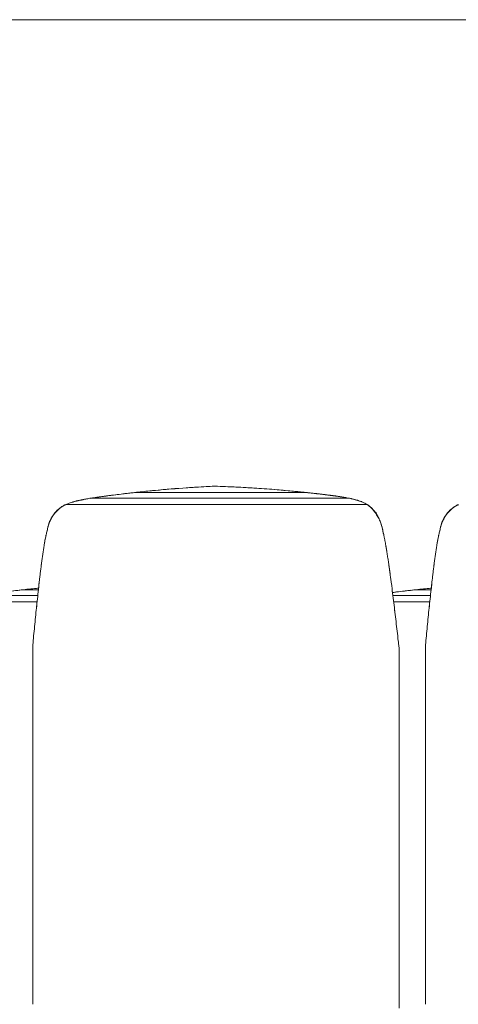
# Model space of a CAD drawing. Header units: metres. Extents: x 3.7 to 90.5, y -1.7 to 14.3.
# Tile 140 of 256: x 55.373 to 56.043, y -0.329 to 1.176. Entities that reach past the tile are written whole.
import ezdxf

# ---------------------------------------------------------------- set-up
doc = ezdxf.new("R2010")
doc.units = ezdxf.units.M
doc.layers.add('A-WALL', color=7, linetype='Continuous', lineweight=18)
doc.layers.add('I-FURN', color=7, linetype='Continuous', lineweight=18)

# ---------------------------------------------------------------- blocks, each defined once
blk = doc.blocks.new('Furniture_Figueras-Seating_Smartseat_13011 - 13011-6860599-Corte 2')
at = {"layer": 'I-FURN'}
for p, q in [((61.2642, 0.3044), (61.2895, 0.3044)), ((61.8642, 0.3044), (61.8895, 0.3044)), ((61.2885, 0.2958), (61.2311, 0.2958)), ((61.2875, 0.2859), (61.2323, 0.2859)), ((61.8885, 0.2958), (61.8311, 0.2958)), ((61.8875, 0.2859), (61.8323, 0.2859))]:
    blk.add_line(p, q, dxfattribs=at)
for points, knots in [([(61.2303, 0.3003), (61.2334, 0.3007), (61.2405, 0.3016), (61.2517, 0.303), (61.26, 0.3039), (61.2642, 0.3044)], [0.7984229, 0.7984229, 0.7984229, 0.7984229, 0.8571429, 0.9285714, 1, 1, 1, 1]), ([(61.2893, 0.307), (61.2817, 0.3063), (61.2663, 0.3047), (61.2465, 0.3024), (61.2347, 0.3009), (61.2306, 0.3003), (61.2304, 0.3003)], [0, 0, 0, 0, 0.125, 0.25, 0.3125, 0.3155458, 0.3155458, 0.3155458, 0.3155458]), ([(61.8303, 0.3003), (61.8334, 0.3007), (61.8405, 0.3016), (61.8517, 0.303), (61.86, 0.3039), (61.8642, 0.3044)], [0.7984229, 0.7984229, 0.7984229, 0.7984229, 0.8571429, 0.9285714, 1, 1, 1, 1]), ([(61.8893, 0.307), (61.8817, 0.3063), (61.8663, 0.3047), (61.8465, 0.3024), (61.8347, 0.3009), (61.8306, 0.3003), (61.8304, 0.3003)], [0, 0, 0, 0, 0.125, 0.25, 0.3125, 0.3155458, 0.3155458, 0.3155458, 0.3155458]), ([(61.8499, 0.3027), (61.8513, 0.3029), (61.8541, 0.3032), (61.8569, 0.3036), (61.8583, 0.3038)], [0.70560011, 0.70560011, 0.70560011, 0.70560011, 0.71428571, 0.72391194, 0.72391194, 0.72391194, 0.72391194])]:
    blk.add_open_spline(points, degree=3, knots=knots, dxfattribs=at)
for points in [[(61.2642, 0.3044), (61.2527, 0.3031), (61.2415, 0.3018), (61.2305, 0.3003)], [(61.2867, 0.3067), (61.2877, 0.3069), (61.2887, 0.307), (61.2897, 0.3071)], [(61.8642, 0.3044), (61.8527, 0.3031), (61.8415, 0.3018), (61.8305, 0.3003)], [(61.8867, 0.3067), (61.8877, 0.3069), (61.8887, 0.307), (61.8897, 0.3071)]]:
    blk.add_open_spline(points, degree=3, dxfattribs=at)
blk = doc.blocks.new('Furniture_Figueras-Seating_Smartseat_13011 - 13011-7674538-Corte 2')
at = {"layer": 'I-FURN'}
for p, q in [((61.4373, 0.4533), (61.6979, 0.4533)), ((61.5586, 0.4628), (61.5579, 0.4627)), ((61.561, 0.4627), (61.5579, 0.4627)), ((61.7628, 0.4447), (61.3714, 0.4447)), ((61.7917, 0.4348), (61.3314, 0.4348)), ((61.8409, -0.3346), (61.8409, -0.3289))]:
    blk.add_line(p, q, dxfattribs=at)
blk.add_ellipse((61.5051, 0.2595), major_axis=(0.597, 0), ratio=0.34202, start_param=1.477008, end_param=1.480066, dxfattribs=at)
for points, knots in [([(61.3685, 0.4442), (61.3688, 0.4443), (61.3701, 0.4445), (61.3722, 0.4448), (61.3757, 0.4454), (61.3799, 0.446), (61.385, 0.4467), (61.3902, 0.4474), (61.3958, 0.4482), (61.4032, 0.4492), (61.4129, 0.4504), (61.4248, 0.4518), (61.4331, 0.4528), (61.4373, 0.4533)], [0.5652266, 0.5652266, 0.5652266, 0.5652266, 0.5714286, 0.5892857, 0.6071429, 0.6428571, 0.6785714, 0.7142857, 0.75, 0.7857143, 0.8571429, 0.9285714, 1, 1, 1, 1]), ([(61.4624, 0.4559), (61.4548, 0.4551), (61.4395, 0.4536), (61.4196, 0.4512), (61.4041, 0.4493), (61.3925, 0.4477), (61.3834, 0.4465), (61.3771, 0.4456), (61.3734, 0.445), (61.3716, 0.4447), (61.3707, 0.4446)], [0, 0, 0, 0, 0.125, 0.25, 0.3125, 0.375, 0.4375, 0.46875, 0.484375, 0.5, 0.5, 0.5, 0.5]), ([(61.423, 0.4516), (61.4244, 0.4518), (61.4272, 0.4521), (61.43, 0.4525), (61.4314, 0.4526)], [0.70560011, 0.70560011, 0.70560011, 0.70560011, 0.71428571, 0.72391194, 0.72391194, 0.72391194, 0.72391194]), ([(61.4598, 0.4556), (61.4653, 0.4562), (61.4764, 0.4573), (61.4912, 0.4585), (61.5004, 0.4592), (61.5041, 0.4594)], [0.78571429, 0.78571429, 0.78571429, 0.78571429, 0.82142857, 0.85714286, 0.88136691, 0.88136691, 0.88136691, 0.88136691]), ([(61.5153, 0.4602), (61.5188, 0.4605), (61.5278, 0.4612), (61.5424, 0.4621), (61.5536, 0.4626), (61.5592, 0.4628)], [0.90583312, 0.90583312, 0.90583312, 0.90583312, 0.92857143, 0.96428571, 1, 1, 1, 1]), ([(61.5592, 0.4628), (61.5698, 0.4625), (61.5858, 0.4618), (61.6067, 0.4607), (61.6224, 0.4597), (61.6384, 0.4587), (61.6531, 0.4575), (61.6624, 0.4567), (61.6665, 0.4563)], [0, 0, 0, 0, 0.0666667, 0.1, 0.1333333, 0.1666667, 0.2, 0.2258472, 0.2258472, 0.2258472, 0.2258472]), ([(61.7591, 0.4454), (61.7582, 0.4455), (61.7565, 0.4458), (61.7539, 0.4463), (61.7504, 0.4469), (61.7461, 0.4475), (61.7409, 0.4482), (61.7339, 0.4491), (61.7252, 0.4502), (61.7146, 0.4514), (61.7036, 0.4527), (61.6925, 0.4538), (61.6818, 0.4549), (61.6747, 0.4556), (61.6711, 0.4559)], [0.484375, 0.484375, 0.484375, 0.484375, 0.5, 0.515625, 0.53125, 0.5625, 0.59375, 0.625, 0.6875, 0.75, 0.8125, 0.875, 0.9375, 1, 1, 1, 1]), ([(61.6815, 0.4549), (61.6829, 0.4548), (61.6866, 0.4544), (61.6903, 0.454), (61.6926, 0.4538)], [0.25768219, 0.25768219, 0.25768219, 0.25768219, 0.26666667, 0.28146409, 0.28146409, 0.28146409, 0.28146409]), ([(61.6979, 0.4533), (61.7025, 0.4528), (61.7115, 0.4518), (61.7213, 0.4506), (61.7267, 0.45), (61.7279, 0.4498)], [0, 0, 0, 0, 0.0833333, 0.1666667, 0.1920482, 0.1920482, 0.1920482, 0.1920482]), ([(61.3714, 0.4447), (61.3692, 0.4445), (61.3659, 0.444), (61.362, 0.4432), (61.3598, 0.4428), (61.3581, 0.4424), (61.3564, 0.442), (61.3541, 0.4416), (61.3513, 0.441), (61.3484, 0.4403), (61.3462, 0.4398), (61.3445, 0.4393), (61.3428, 0.4388), (61.3406, 0.4382), (61.3368, 0.4369), (61.3336, 0.4356), (61.3314, 0.4348)], [0, 0, 0, 0, 0.166667, 0.25, 0.291667, 0.333333, 0.375, 0.416667, 0.5, 0.583333, 0.625, 0.666667, 0.708333, 0.75, 0.833333, 1, 1, 1, 1]), ([(61.3464, 0.4398), (61.3468, 0.44), (61.3476, 0.4402), (61.3484, 0.4404), (61.3488, 0.4405)], [0.42857143, 0.42857143, 0.42857143, 0.42857143, 0.4375, 0.44400406, 0.44400406, 0.44400406, 0.44400406]), ([(61.3515, 0.4411), (61.3513, 0.4411), (61.3507, 0.4409), (61.3496, 0.4407), (61.3487, 0.4404), (61.3482, 0.4403)], [0.60684528, 0.60684528, 0.60684528, 0.60684528, 0.609375, 0.6171875, 0.625, 0.625, 0.625, 0.625]), ([(61.3621, 0.4431), (61.3627, 0.4433), (61.3635, 0.4434), (61.3643, 0.4436), (61.3644, 0.4436)], [0.571428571, 0.571428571, 0.571428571, 0.571428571, 0.575892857, 0.576647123, 0.576647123, 0.576647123, 0.576647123]), ([(61.7347, 0.449), (61.7352, 0.449), (61.7377, 0.4486), (61.7411, 0.4482), (61.7449, 0.4477), (61.7477, 0.4472), (61.7505, 0.4468), (61.7533, 0.4464), (61.7552, 0.4461), (61.7561, 0.446)], [0.2389943, 0.2389943, 0.2389943, 0.2389943, 0.25, 0.2916667, 0.3125, 0.3333333, 0.3541667, 0.375, 0.3968038, 0.3968038, 0.3968038, 0.3968038]), ([(61.7425, 0.448), (61.7431, 0.4479), (61.7449, 0.4476), (61.7472, 0.4473), (61.7491, 0.447), (61.7496, 0.4469)], [0.38832726, 0.38832726, 0.38832726, 0.38832726, 0.39166667, 0.4, 0.40348941, 0.40348941, 0.40348941, 0.40348941]), ([(61.7917, 0.4348), (61.7906, 0.4355), (61.7882, 0.4368), (61.7853, 0.4382), (61.7829, 0.4392), (61.781, 0.4399), (61.7795, 0.4404), (61.7783, 0.4408), (61.7774, 0.4411), (61.7764, 0.4414), (61.7752, 0.4418), (61.7736, 0.4422), (61.7717, 0.4427), (61.7699, 0.4432), (61.7681, 0.4436), (61.7657, 0.4442), (61.764, 0.4445), (61.7628, 0.4447)], [0, 0, 0, 0, 0.125, 0.25, 0.3125, 0.375, 0.4375, 0.46875, 0.5, 0.53125, 0.5625, 0.625, 0.6875, 0.75, 0.8125, 0.875, 1, 1, 1, 1]), ([(61.3314, 0.4348), (61.327, 0.433), (61.321, 0.4291), (61.3153, 0.423), (61.3125, 0.4192), (61.3105, 0.4162), (61.3087, 0.4131), (61.3068, 0.4088), (61.3049, 0.4032), (61.3034, 0.3974), (61.3024, 0.3933), (61.3018, 0.3909), (61.3014, 0.3891), (61.301, 0.3874), (61.3004, 0.385), (61.2996, 0.3808), (61.2986, 0.375), (61.2977, 0.3693), (61.2971, 0.3649), (61.2965, 0.3616), (61.296, 0.3582), (61.2954, 0.3536), (61.2946, 0.3478), (61.2937, 0.3407), (61.2928, 0.3339), (61.292, 0.327), (61.2909, 0.3175), (61.2895, 0.305), (61.288, 0.2908), (61.2865, 0.2767), (61.285, 0.2626), (61.2836, 0.2486), (61.2822, 0.2342), (61.2813, 0.2248), (61.2809, 0.2204)], [0, 0, 0, 0, 0.0625, 0.09375, 0.109375, 0.125, 0.140625, 0.15625, 0.1875, 0.21875, 0.234375, 0.242188, 0.25, 0.257812, 0.265625, 0.28125, 0.3125, 0.34375, 0.359375, 0.375, 0.390625, 0.40625, 0.4375, 0.46875, 0.5, 0.53125, 0.5625, 0.625, 0.6875, 0.75, 0.8125, 0.875, 0.9375, 1, 1, 1, 1]), ([(61.3298, 0.4341), (61.3296, 0.434), (61.3285, 0.4334), (61.3267, 0.4324), (61.3243, 0.4308), (61.3213, 0.4285), (61.3177, 0.4253), (61.3139, 0.421), (61.3105, 0.4164), (61.3078, 0.4115), (61.3048, 0.4045), (61.3033, 0.3988), (61.3027, 0.3947)], [0.7299719, 0.7299719, 0.7299719, 0.7299719, 0.734375, 0.75, 0.765625, 0.78125, 0.8125, 0.84375, 0.875, 0.90625, 0.9375, 1, 1, 1, 1]), ([(61.3107, 0.4164), (61.3116, 0.4179), (61.3137, 0.4208), (61.3174, 0.425), (61.3209, 0.4282), (61.3238, 0.4304), (61.3253, 0.4315), (61.326, 0.432)], [0.145267, 0.145267, 0.145267, 0.145267, 0.1785714, 0.2142857, 0.25, 0.2678571, 0.2857143, 0.2857143, 0.2857143, 0.2857143]), ([(61.3269, 0.4325), (61.3274, 0.4328), (61.3283, 0.4334), (61.3292, 0.4338), (61.3297, 0.4341)], [0.29243225, 0.29243225, 0.29243225, 0.29243225, 0.30357143, 0.31349023, 0.31349023, 0.31349023, 0.31349023]), ([(61.8409, 0.213), (61.8406, 0.2152), (61.8401, 0.2196), (61.839, 0.229), (61.8376, 0.2414), (61.8359, 0.2559), (61.8342, 0.2701), (61.8325, 0.2845), (61.8307, 0.2993), (61.8291, 0.3116), (61.8279, 0.3211), (61.8269, 0.328), (61.826, 0.3351), (61.825, 0.3423), (61.824, 0.3496), (61.8228, 0.3566), (61.8217, 0.3635), (61.8206, 0.3705), (61.8195, 0.3766), (61.8187, 0.3809), (61.8182, 0.3834), (61.8178, 0.3852), (61.8174, 0.3871), (61.8169, 0.3895), (61.816, 0.3936), (61.8147, 0.3994), (61.8131, 0.405), (61.8115, 0.4095), (61.8094, 0.4139), (61.8064, 0.4193), (61.8008, 0.4273), (61.7956, 0.4322), (61.7917, 0.4348)], [0, 0, 0, 0, 0.03125, 0.0625, 0.125, 0.1875, 0.25, 0.3125, 0.375, 0.4375, 0.46875, 0.5, 0.53125, 0.5625, 0.59375, 0.625, 0.65625, 0.6875, 0.71875, 0.734375, 0.742188, 0.75, 0.757812, 0.765625, 0.78125, 0.8125, 0.84375, 0.859375, 0.875, 0.90625, 0.9375, 1, 1, 1, 1]), ([(61.8097, 0.4134), (61.8095, 0.414), (61.8084, 0.416), (61.8063, 0.4197), (61.8033, 0.4241), (61.7998, 0.4283), (61.7965, 0.4315), (61.7942, 0.4332), (61.7933, 0.4338)], [0.1144692, 0.1144692, 0.1144692, 0.1144692, 0.125, 0.15625, 0.1875, 0.21875, 0.25, 0.2700493, 0.2700493, 0.2700493, 0.2700493]), ([(61.8006, 0.4269), (61.8007, 0.4269), (61.8012, 0.4265), (61.802, 0.4257), (61.8032, 0.4245), (61.8043, 0.4233), (61.8052, 0.4222), (61.8057, 0.4214), (61.8059, 0.4211)], [0.52456884, 0.52456884, 0.52456884, 0.52456884, 0.525, 0.52916667, 0.53333333, 0.5375, 0.54166667, 0.54409223, 0.54409223, 0.54409223, 0.54409223]), ([(61.8026, 0.4248), (61.8032, 0.424), (61.8051, 0.4217), (61.8069, 0.4189), (61.8081, 0.4169), (61.8082, 0.4166)], [0.77060686, 0.77060686, 0.77060686, 0.77060686, 0.79166667, 0.83333333, 0.8408583, 0.8408583, 0.8408583, 0.8408583]), ([(61.9314, 0.4348), (61.927, 0.433), (61.921, 0.4291), (61.9153, 0.423), (61.9125, 0.4192), (61.9105, 0.4162), (61.9087, 0.4131), (61.9068, 0.4088), (61.9049, 0.4032), (61.9034, 0.3974), (61.9024, 0.3933), (61.9018, 0.3909), (61.9014, 0.3891), (61.901, 0.3874), (61.9004, 0.385), (61.8996, 0.3808), (61.8986, 0.375), (61.8977, 0.3693), (61.8971, 0.3649), (61.8965, 0.3616), (61.896, 0.3582), (61.8954, 0.3536), (61.8946, 0.3478), (61.8937, 0.3407), (61.8928, 0.3339), (61.892, 0.327), (61.8909, 0.3175), (61.8895, 0.305), (61.888, 0.2908), (61.8865, 0.2767), (61.885, 0.2626), (61.8836, 0.2486), (61.8822, 0.2342), (61.8813, 0.2248), (61.8809, 0.2204)], [0, 0, 0, 0, 0.0625, 0.09375, 0.109375, 0.125, 0.140625, 0.15625, 0.1875, 0.21875, 0.234375, 0.242188, 0.25, 0.257812, 0.265625, 0.28125, 0.3125, 0.34375, 0.359375, 0.375, 0.390625, 0.40625, 0.4375, 0.46875, 0.5, 0.53125, 0.5625, 0.625, 0.6875, 0.75, 0.8125, 0.875, 0.9375, 1, 1, 1, 1]), ([(61.9298, 0.4341), (61.9296, 0.434), (61.9285, 0.4334), (61.9267, 0.4324), (61.9243, 0.4308), (61.9213, 0.4285), (61.9177, 0.4253), (61.9139, 0.421), (61.9105, 0.4164), (61.9078, 0.4115), (61.9048, 0.4045), (61.9033, 0.3988), (61.9027, 0.3947)], [0.7299719, 0.7299719, 0.7299719, 0.7299719, 0.734375, 0.75, 0.765625, 0.78125, 0.8125, 0.84375, 0.875, 0.90625, 0.9375, 1, 1, 1, 1]), ([(61.9107, 0.4164), (61.9116, 0.4179), (61.9137, 0.4208), (61.9174, 0.425), (61.9209, 0.4282), (61.9238, 0.4304), (61.9253, 0.4315), (61.926, 0.432)], [0.145267, 0.145267, 0.145267, 0.145267, 0.1785714, 0.2142857, 0.25, 0.2678571, 0.2857143, 0.2857143, 0.2857143, 0.2857143]), ([(61.9269, 0.4325), (61.9274, 0.4328), (61.9283, 0.4334), (61.9292, 0.4338), (61.9297, 0.4341)], [0.29243225, 0.29243225, 0.29243225, 0.29243225, 0.30357143, 0.31349023, 0.31349023, 0.31349023, 0.31349023]), ([(61.3027, 0.3947), (61.3033, 0.3987), (61.3048, 0.4044), (61.3077, 0.4113), (61.3095, 0.4145), (61.3105, 0.4161)], [0, 0, 0, 0, 0.0714286, 0.1071429, 0.1428571, 0.1428571, 0.1428571, 0.1428571]), ([(61.3052, 0.4054), (61.3056, 0.4065), (61.3063, 0.4082), (61.3074, 0.4103), (61.3082, 0.4117), (61.3088, 0.4126), (61.3091, 0.413)], [0.41071429, 0.41071429, 0.41071429, 0.41071429, 0.41964286, 0.42410714, 0.42857143, 0.43189239, 0.43189239, 0.43189239, 0.43189239]), ([(61.8156, 0.3947), (61.815, 0.3983), (61.814, 0.4027), (61.8125, 0.4068), (61.8123, 0.4076)], [0, 0, 0, 0, 0.0625, 0.07684776, 0.07684776, 0.07684776, 0.07684776]), ([(61.9027, 0.3947), (61.9033, 0.3987), (61.9048, 0.4044), (61.9077, 0.4113), (61.9095, 0.4145), (61.9105, 0.4161)], [0, 0, 0, 0, 0.0714286, 0.1071429, 0.1428571, 0.1428571, 0.1428571, 0.1428571]), ([(61.9052, 0.4054), (61.9056, 0.4065), (61.9063, 0.4082), (61.9074, 0.4103), (61.9082, 0.4117), (61.9088, 0.4126), (61.9091, 0.413)], [0.41071429, 0.41071429, 0.41071429, 0.41071429, 0.41964286, 0.42410714, 0.42857143, 0.43189239, 0.43189239, 0.43189239, 0.43189239]), ([(61.2982, 0.3724), (61.2982, 0.3728), (61.2985, 0.3746), (61.299, 0.3771), (61.2995, 0.3799), (61.2999, 0.382), (61.3002, 0.3834), (61.3003, 0.3841)], [0.33688274, 0.33688274, 0.33688274, 0.33688274, 0.33928571, 0.34821429, 0.35267857, 0.35714286, 0.36160714, 0.36160714, 0.36160714, 0.36160714]), ([(61.8982, 0.3724), (61.8982, 0.3728), (61.8985, 0.3746), (61.899, 0.3771), (61.8995, 0.3799), (61.8999, 0.382), (61.9002, 0.3834), (61.9003, 0.3841)], [0.33688274, 0.33688274, 0.33688274, 0.33688274, 0.33928571, 0.34821429, 0.35267857, 0.35714286, 0.36160714, 0.36160714, 0.36160714, 0.36160714]), ([(61.8205, 0.3712), (61.8205, 0.3709), (61.8208, 0.3693), (61.8213, 0.3663), (61.8218, 0.363), (61.8221, 0.3611), (61.8222, 0.3606)], [0.65624704, 0.65624704, 0.65624704, 0.65624704, 0.65833333, 0.66666667, 0.675, 0.67801856, 0.67801856, 0.67801856, 0.67801856]), ([(61.2937, 0.3405), (61.2938, 0.3415), (61.2941, 0.3439), (61.2946, 0.3478), (61.295, 0.3506), (61.2952, 0.3519)], [0.27017278, 0.27017278, 0.27017278, 0.27017278, 0.27678571, 0.28571429, 0.29385417, 0.29385417, 0.29385417, 0.29385417]), ([(61.8937, 0.3405), (61.8938, 0.3415), (61.8941, 0.3439), (61.8946, 0.3478), (61.895, 0.3506), (61.8952, 0.3519)], [0.27017278, 0.27017278, 0.27017278, 0.27017278, 0.27678571, 0.28571429, 0.29385417, 0.29385417, 0.29385417, 0.29385417]), ([(61.2932, 0.3365), (61.2932, 0.3372), (61.2934, 0.3384), (61.2936, 0.3396), (61.2936, 0.3401)], [0.65449389, 0.65449389, 0.65449389, 0.65449389, 0.66666667, 0.67519651, 0.67519651, 0.67519651, 0.67519651]), ([(61.2936, 0.3401), (61.2936, 0.3396), (61.2934, 0.3384), (61.2932, 0.3372), (61.2932, 0.3365)], [0.32480349, 0.32480349, 0.32480349, 0.32480349, 0.33333333, 0.34550611, 0.34550611, 0.34550611, 0.34550611]), ([(61.825, 0.3424), (61.825, 0.342), (61.8253, 0.3402), (61.8257, 0.337), (61.8263, 0.3327), (61.8267, 0.3297), (61.8269, 0.3281), (61.827, 0.3279)], [0.71432, 0.71432, 0.71432, 0.71432, 0.71666667, 0.725, 0.73333333, 0.74166667, 0.7433048, 0.7433048, 0.7433048, 0.7433048]), ([(61.8256, 0.3376), (61.8257, 0.337), (61.8259, 0.3353), (61.8262, 0.3336), (61.8263, 0.3326)], [0.32332211, 0.32332211, 0.32332211, 0.32332211, 0.33333333, 0.35099502, 0.35099502, 0.35099502, 0.35099502]), ([(61.8263, 0.3326), (61.8262, 0.3336), (61.8259, 0.3353), (61.8257, 0.337), (61.8256, 0.3376)], [0.64900498, 0.64900498, 0.64900498, 0.64900498, 0.66666667, 0.67667789, 0.67667789, 0.67667789, 0.67667789]), ([(61.8932, 0.3365), (61.8932, 0.3372), (61.8934, 0.3384), (61.8936, 0.3396), (61.8936, 0.3401)], [0.65449389, 0.65449389, 0.65449389, 0.65449389, 0.66666667, 0.67519651, 0.67519651, 0.67519651, 0.67519651]), ([(61.8936, 0.3401), (61.8936, 0.3396), (61.8934, 0.3384), (61.8932, 0.3372), (61.8932, 0.3365)], [0.32480349, 0.32480349, 0.32480349, 0.32480349, 0.33333333, 0.34550611, 0.34550611, 0.34550611, 0.34550611]), ([(61.2895, 0.3036), (61.2895, 0.304), (61.2899, 0.3075), (61.2904, 0.3132), (61.2909, 0.3181), (61.2911, 0.3199)], [0.19425209, 0.19425209, 0.19425209, 0.19425209, 0.19642857, 0.21428571, 0.22534964, 0.22534964, 0.22534964, 0.22534964]), ([(61.8895, 0.3036), (61.8895, 0.304), (61.8899, 0.3075), (61.8904, 0.3132), (61.8909, 0.3181), (61.8911, 0.3199)], [0.19425209, 0.19425209, 0.19425209, 0.19425209, 0.19642857, 0.21428571, 0.22534964, 0.22534964, 0.22534964, 0.22534964]), ([(61.2809, -0.3289), (61.2809, -0.303), (61.2809, -0.2653), (61.2809, -0.2218), (61.2809, -0.1708), (61.2809, -0.1349), (61.2809, -0.0994), (61.2809, -0.0471), (61.2809, -0.0128), (61.2809, 0.0298), (61.2809, 0.0694), (61.2809, 0.1072), (61.2809, 0.1412), (61.2809, 0.1726), (61.2809, 0.1981), (61.2809, 0.2121), (61.2809, 0.2201), (61.2809, 0.2204)], [0, 0, 0, 0, 0.118985, 0.265875, 0.410742, 0.54673, 0.684293, 0.820125, 0.964637, 1.096291, 1.233937, 1.363654, 1.484371, 1.589824, 1.67878, 1.764123, 1.767262, 1.767262, 1.767262, 1.767262]), ([(61.8409, 0.213), (61.8409, 0.2079), (61.8409, 0.1958), (61.8409, 0.1726), (61.8409, 0.1412), (61.8409, 0.1072), (61.8409, 0.0694), (61.8409, 0.0298), (61.8409, -0.0128), (61.8409, -0.0471), (61.8409, -0.0994), (61.8409, -0.1349), (61.8409, -0.1708), (61.8409, -0.2218), (61.8409, -0.2653), (61.8409, -0.303), (61.8409, -0.3289)], [-1.738865, -1.738865, -1.738865, -1.738865, -1.67878, -1.589824, -1.484371, -1.363654, -1.233937, -1.096291, -0.964637, -0.820125, -0.684293, -0.54673, -0.410742, -0.265875, -0.118985, 0, 0, 0, 0]), ([(61.8809, -0.3289), (61.8809, -0.303), (61.8809, -0.2653), (61.8809, -0.2218), (61.8809, -0.1708), (61.8809, -0.1349), (61.8809, -0.0994), (61.8809, -0.0471), (61.8809, -0.0128), (61.8809, 0.0298), (61.8809, 0.0694), (61.8809, 0.1072), (61.8809, 0.1412), (61.8809, 0.1726), (61.8809, 0.1981), (61.8809, 0.2121), (61.8809, 0.2201), (61.8809, 0.2204)], [0, 0, 0, 0, 0.118985, 0.265875, 0.410742, 0.54673, 0.684293, 0.820125, 0.964637, 1.096291, 1.233937, 1.363654, 1.484371, 1.589824, 1.67878, 1.764123, 1.767262, 1.767262, 1.767262, 1.767262])]:
    blk.add_open_spline(points, degree=3, knots=knots, dxfattribs=at)
for points in [[(61.4373, 0.4533), (61.4258, 0.452), (61.4034, 0.4493), (61.3819, 0.4463), (61.3714, 0.4447)], [(61.5579, 0.4627), (61.5419, 0.4621), (61.5099, 0.4602), (61.4782, 0.4574), (61.4624, 0.4559)], [(61.6711, 0.4559), (61.6529, 0.4575), (61.6163, 0.4604), (61.5795, 0.4622), (61.561, 0.4627)], [(61.7628, 0.4447), (61.7528, 0.4464), (61.7318, 0.4495), (61.7094, 0.4521), (61.6979, 0.4533)], [(61.7145, 0.4514), (61.7152, 0.4514), (61.7159, 0.4513), (61.7166, 0.4512)], [(61.3926, 0.4478), (61.3931, 0.4478), (61.3936, 0.4479), (61.3941, 0.4479)], [(61.3295, 0.4336), (61.3299, 0.4339), (61.3303, 0.4342), (61.3306, 0.4344)], [(61.7917, 0.4348), (61.7924, 0.4343), (61.7931, 0.4339), (61.7937, 0.4334)], [(61.9295, 0.4336), (61.9299, 0.4339), (61.9303, 0.4342), (61.9306, 0.4344)], [(61.302, 0.3914), (61.3022, 0.3925), (61.3025, 0.3936), (61.3027, 0.3947)], [(61.3027, 0.3947), (61.3025, 0.3936), (61.3022, 0.3925), (61.302, 0.3914)], [(61.815, 0.3972), (61.8151, 0.3968), (61.8152, 0.3964), (61.8153, 0.396)], [(61.8156, 0.3947), (61.816, 0.393), (61.8163, 0.3914), (61.8166, 0.3897)], [(61.8166, 0.3897), (61.8163, 0.3914), (61.816, 0.393), (61.8156, 0.3947)], [(61.8164, 0.3922), (61.8167, 0.391), (61.8169, 0.3899), (61.8172, 0.3887)], [(61.902, 0.3914), (61.9022, 0.3925), (61.9025, 0.3936), (61.9027, 0.3947)], [(61.9027, 0.3947), (61.9025, 0.3936), (61.9022, 0.3925), (61.902, 0.3914)], [(61.8304, 0.3013), (61.8305, 0.3007), (61.8305, 0.3), (61.8306, 0.2994)], [(61.2865, 0.2778), (61.2867, 0.2791), (61.2868, 0.2803), (61.287, 0.2817)], [(61.2865, 0.2767), (61.2866, 0.2776), (61.2867, 0.2785), (61.2868, 0.2794)], [(61.2868, 0.2794), (61.2867, 0.2785), (61.2866, 0.2776), (61.2865, 0.2767)], [(61.8337, 0.2743), (61.8339, 0.2729), (61.834, 0.2715), (61.8342, 0.2702)], [(61.8342, 0.2702), (61.834, 0.2715), (61.8339, 0.2729), (61.8337, 0.2743)], [(61.834, 0.272), (61.8341, 0.2715), (61.8341, 0.2709), (61.8342, 0.2704)], [(61.8865, 0.2778), (61.8867, 0.2791), (61.8868, 0.2803), (61.887, 0.2817)], [(61.8865, 0.2767), (61.8866, 0.2776), (61.8867, 0.2785), (61.8868, 0.2794)], [(61.8868, 0.2794), (61.8867, 0.2785), (61.8866, 0.2776), (61.8865, 0.2767)]]:
    blk.add_open_spline(points, degree=3, dxfattribs=at)
blk = doc.blocks.new('4 GRE - ESCOLA DE CINEMA E AUDIOVISUAL CINE REX R07_rvt-2-Corte 2')
at = {"layer": 'A-WALL'}
blk.add_line((64.7419, 1.1757), (58.0419, 1.1757), dxfattribs=at)
at = {"layer": 'I-FURN', "lineweight": 18}
for name in ['Furniture_Figueras-Seating_Smartseat_13011 - 13011-7674538-Corte 2', 'Furniture_Figueras-Seating_Smartseat_13011 - 13011-6860599-Corte 2']:
    blk.add_blockref(name, (0, 0), dxfattribs=at)

msp = doc.modelspace()

# ---------------------------------------------------------------- block references
at = {"lineweight": 5}
msp.add_blockref('4 GRE - ESCOLA DE CINEMA E AUDIOVISUAL CINE REX R07_rvt-2-Corte 2', (-5.888, 0), dxfattribs=at)

doc.saveas('drawing.dxf')
